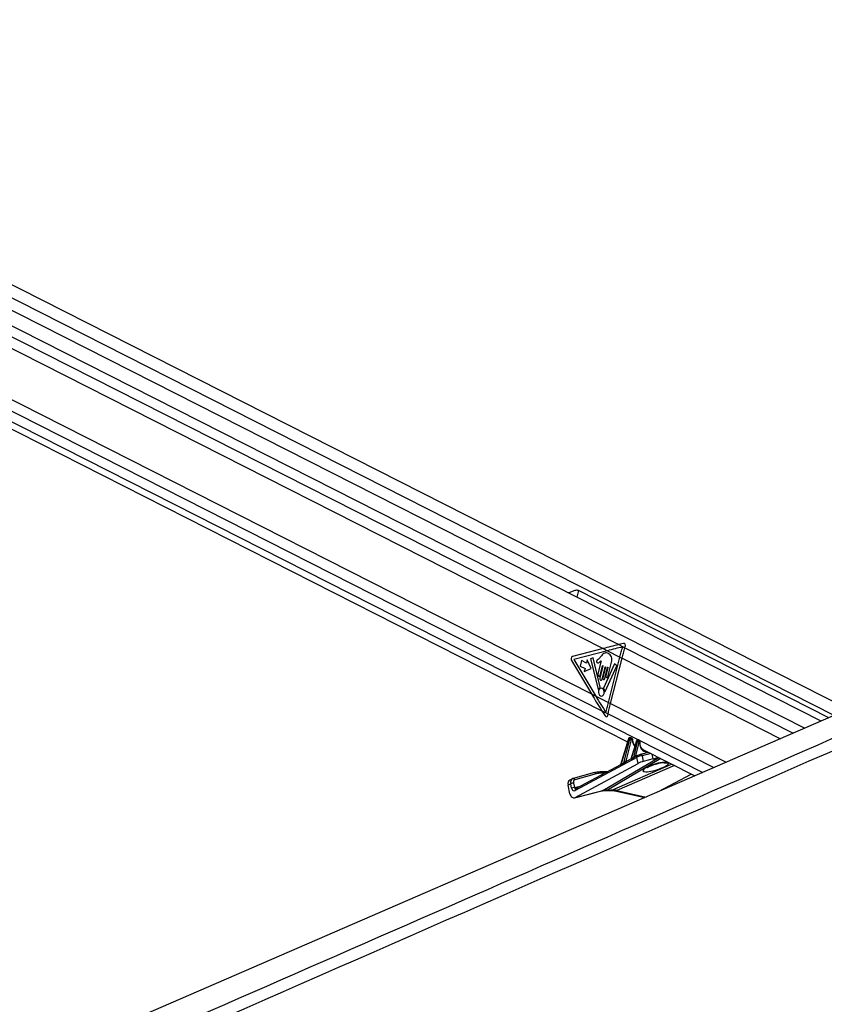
# Model space of a CAD drawing. Header units: millimetres. Extents: x 58489 to 443956, y 19852 to 392375.
# Tile 53 of 66: x 312714 to 333072, y 159160 to 184085. Entities that reach past the tile are written whole.
import ezdxf

# ---------------------------------------------------------------- set-up
doc = ezdxf.new("R2010")
doc.units = ezdxf.units.MM
doc.header["$LTSCALE"] = 50

msp = doc.modelspace()

# ---------------------------------------------------------------- linework, layer by layer
at = {"color": 7, "linetype": 'Continuous', "lineweight": 25}
for p, q in [((333674.14, 166625.52), (299285.16, 184085.16)), ((332989.5, 166328.26), (298937.97, 183616.58)), ((298566.54, 180797.74), (328092.32, 165807.19)), ((305078.45, 179535.36), (327476.21, 168163.78)), ((304921.81, 178317.97), (327180.86, 167016.82)), ((333190.43, 166415.5), (326851.52, 169633.83)), ((327990.42, 168294.75), (327869.11, 168264.26)), ((327869.11, 168264.26), (328026.88, 168184.16)), ((327476.21, 168163.78), (326700.58, 167961.88)), ((327583.65, 168109.23), (326735.29, 167888.4)), ((327476.21, 168163.78), (327583.65, 168109.23)), ((327583.65, 168109.23), (327899.31, 167948.97)), ((328026.88, 168184.16), (328036.12, 168214.32)), ((326675.49, 167862.74), (327180.86, 167016.82)), ((326735.29, 167888.4), (327288.69, 166962.07)), ((326932, 167860.84), (326896.38, 167720.51)), ((327053.84, 167798.98), (326932, 167860.84)), ((327073.54, 167876.6), (327053.84, 167798.98)), ((327176.48, 167657.51), (327073.54, 167876.6)), ((327220.48, 167932.22), (327157.76, 167901.35)), ((327157.76, 167901.35), (327346.53, 167134.3)), ((327396.85, 167184.68), (327220.48, 167932.22)), ((327429.64, 167854.42), (327345.5, 167522.55)), ((327433.63, 167981.26), (327364.96, 167905.01)), ((327762.97, 167776.45), (327487.22, 167165.89)), ((327593.29, 167453.57), (327686.58, 167821.11)), ((327607.67, 166800.12), (327899.31, 167948.97)), ((327661.68, 166772.7), (327953.32, 167921.54)), ((327820.65, 167724.36), (327762.97, 167776.45)), ((327899.31, 167948.97), (327953.32, 167921.54)), ((326896.38, 167720.51), (327018.21, 167658.66)), ((327018.21, 167658.66), (326998.51, 167581.04)), ((326998.51, 167581.04), (327176.48, 167657.51)), ((327469.5, 167726.08), (327391.68, 167419.54)), ((327402.45, 167493.63), (327462.38, 167729.7)), ((327448.64, 167390.62), (327526.45, 167697.17)), ((327533.57, 167693.55), (327467.26, 167432.31)), ((327517.1, 167407.01), (327588.52, 167688.39)), ((327529.28, 167079.2), (327820.65, 167724.36)), ((327595.64, 167684.77), (327543.38, 167478.91)), ((327180.86, 167016.82), (327288.69, 166962.07)), ((327288.69, 166962.07), (327607.67, 166800.12)), ((327607.67, 166800.12), (327661.68, 166772.7)), ((327441.97, 166591.29), (327524.77, 166459.82)), ((327441.97, 166591.29), (327601.91, 166510.09)), ((327595.55, 166478.54), (327601.91, 166510.09)), ((328114.89, 165880.31), (327912.35, 165224.13)), ((328121.31, 165873.76), (327921.27, 165225.63)), ((327999.55, 165270.49), (328148.27, 165860.07)), ((328182.56, 165851.63), (328047.84, 165317.54)), ((328148.27, 165860.07), (328121.31, 165873.76)), ((328166.32, 165909.15), (328150.77, 165909.15)), ((328156.74, 165907.68), (328183.13, 165894.28)), ((328172.3, 165907.68), (328156.74, 165907.68)), ((328198.69, 165894.28), (328172.3, 165907.68)), ((328316.93, 165825.36), (328176.19, 165369.37)), ((328206.72, 165892.42), (328180.3, 165905.83)), ((328183.13, 165894.28), (328198.69, 165894.28)), ((328323.36, 165818.8), (328186.69, 165376.01)), ((328209.55, 165863.13), (328194, 165863.13)), ((328248.43, 165410.41), (328348.25, 165806.17)), ((328382.55, 165797.73), (328294.65, 165449.25)), ((328348.25, 165806.17), (328323.36, 165818.8)), ((328359.82, 165854.2), (328352.82, 165854.2)), ((328358.79, 165852.72), (328383.12, 165840.37)), ((328365.8, 165852.72), (328358.79, 165852.72)), ((328390.13, 165840.37), (328365.8, 165852.72)), ((328398.16, 165838.51), (328373.8, 165850.88)), ((328383.12, 165840.37), (328390.13, 165840.37)), ((328400.99, 165809.23), (328393.98, 165809.23)), ((328625.95, 165536.26), (328415.51, 165483.68)), ((328479.35, 165610.69), (329796.51, 164941.95)), ((328325.03, 165411.05), (326768.1, 164570.01)), ((328172.13, 165363.74), (328049.62, 165297.56)), ((328337.17, 165452.89), (328286.31, 165425.42)), ((328358.5, 165255.65), (328325.03, 165411.05)), ((328337.17, 165452.89), (328342.37, 165454.9)), ((328415.51, 165483.68), (328409.07, 165481.17)), ((328460.97, 165451.83), (328491.9, 165308.19)), ((328739.05, 165369.95), (328491.9, 165308.19)), ((327254.96, 165023.95), (326713.46, 164877.1)), ((326769.39, 164397.24), (328358.5, 165255.65)), ((327911.99, 165223.21), (326780.23, 164611.86)), ((327575.62, 165041.51), (327389.79, 165041.51)), ((326695.85, 164870.39), (326629.26, 164837.09)), ((326708.36, 164875.15), (326713.46, 164877.1)), ((327301.38, 164992.36), (326759.89, 164845.51)), ((328877.94, 164543.13), (329703.58, 164989.13)), ((326655.31, 164742.71), (326588.76, 164709.42)), ((326635.85, 164490.78), (326588.76, 164709.42)), ((326679.08, 164632.38), (326655.31, 164742.71)), ((326724.54, 164757.22), (326748.31, 164646.89)), ((326750.36, 164389.78), (327445.92, 164563.58)), ((326769.39, 164397.24), (327465.25, 164571.11)), ((326780.23, 164611.86), (326779.71, 164611.63)), ((327549.43, 164575.92), (327657.96, 164575.92)), ((327584.78, 164584.49), (327693.31, 164584.49)), ((327773.71, 164562.68), (328534, 164393.8))]:
    msp.add_line(p, q, dxfattribs=at)
at = {"color": 8, "linetype": 'Continuous', "lineweight": 25}
for p, q in [((298989.9, 183907.06), (333325.89, 166474.32)), ((299057.36, 183169.45), (332579.13, 166150.09)), ((299069.57, 182886.09), (327869.11, 168264.26)), ((298852.83, 181106.29), (327441.97, 166591.29)), ((298706.37, 180916.28), (329997.75, 165029.32)), ((326851.52, 169633.83), (326808.96, 169466.19)), ((328026.88, 168184.16), (332284.87, 166022.33)), ((327953.32, 167921.54), (331966.4, 165884.06)), ((327661.68, 166772.7), (330589.47, 165286.23)), ((327601.91, 166510.09), (330278.43, 165151.18)), ((328416.6, 165483.94), (328616.79, 165540.91)), ((328682.98, 165507.3), (328460.97, 165451.83)), ((327465.25, 164571.11), (328882.82, 165405.84)), ((328934.8, 165379.45), (327584.78, 164584.49)), ((328047.84, 165317.54), (328129.75, 165340.85)), ((328294.65, 165449.25), (328413.08, 165482.95)), ((328739.05, 165369.95), (328712.72, 165492.2)), ((328912.14, 165276.64), (328907.56, 165269.79)), ((327513.9, 165008.17), (327423.12, 165008.17)), ((327693.31, 164584.49), (329206.47, 165241.52)), ((329281.42, 165203.46), (327825.09, 164571.11)), ((326748.31, 164646.89), (326928.39, 164691.89)), ((327465.25, 164571.11), (327445.92, 164563.58)), ((327825.09, 164571.11), (328564.24, 164406.92))]:
    msp.add_line(p, q, dxfattribs=at)
at = {"color": 7, "linetype": 'Continuous', "lineweight": 25, "flags": 128}
for points in [[(355895.59, 176273.51), (351517.38, 174372.61), (333994.34, 166764.54), (312649.86, 157497.3), (300829.56, 152365.22)], [(327899.31, 167948.97), (327907.66, 167981.44), (327916.22, 168013.91), (327924.99, 168046.38), (327933.96, 168078.83), (327943.15, 168111.29), (327952.54, 168143.72), (327962.14, 168176.14), (327971.94, 168208.55)], [(327953.32, 167921.54), (327961.77, 167954.4), (327970.43, 167987.25), (327979.31, 168020.09), (327988.4, 168052.93), (327997.7, 168085.76), (328007.22, 168118.58), (328016.94, 168151.38), (328026.88, 168184.16)], [(327345.5, 167522.55), (327343.75, 167506.04), (327346.61, 167489.84), (327353.63, 167476.41), (327363.75, 167467.82), (327375.43, 167465.35), (327386.88, 167469.39), (327396.37, 167479.32), (327402.45, 167493.63)], [(327462.38, 167729.7), (327463.14, 167731.49), (327464.33, 167732.73), (327465.76, 167733.23), (327467.22, 167732.92), (327468.48, 167731.85), (327469.36, 167730.17), (327469.72, 167728.15), (327469.5, 167726.08)], [(327526.45, 167697.17), (327527.21, 167698.95), (327528.4, 167700.19), (327529.83, 167700.7), (327531.29, 167700.39), (327532.56, 167699.32), (327533.44, 167697.64), (327533.79, 167695.62), (327533.57, 167693.55)], [(327588.52, 167688.39), (327589.28, 167690.17), (327590.47, 167691.41), (327591.9, 167691.92), (327593.36, 167691.61), (327594.63, 167690.54), (327595.51, 167688.86), (327595.86, 167686.83), (327595.64, 167684.77)], [(327391.68, 167419.54), (327389.94, 167403.02), (327392.79, 167386.82), (327399.82, 167373.41), (327409.94, 167364.81), (327421.61, 167362.34), (327433.07, 167366.38), (327442.56, 167376.31), (327448.64, 167390.62)], [(327467.26, 167432.31), (327465.73, 167417.87), (327468.23, 167403.69), (327474.38, 167391.95), (327483.23, 167384.42), (327493.45, 167382.26), (327503.47, 167385.8), (327511.78, 167394.49), (327517.1, 167407.01)], [(327543.38, 167478.91), (327541.86, 167464.44), (327544.36, 167450.25), (327550.51, 167438.49), (327559.38, 167430.95), (327569.61, 167428.79), (327579.65, 167432.33), (327587.97, 167441.03), (327593.29, 167453.57)], [(327346.53, 167134.3), (327347.43, 167131.83), (327348.76, 167129.8), (327350.43, 167128.35), (327352.32, 167127.59), (327354.28, 167127.58), (327356.17, 167128.34), (327357.84, 167129.78), (327359.18, 167131.8)], [(327406.07, 166964.96), (327433.92, 166959.07), (327461.24, 166968.71), (327483.88, 166992.4), (327498.38, 167026.53), (327502.54, 167065.92), (327495.73, 167104.55), (327478.98, 167136.57), (327454.84, 167157.08), (327426.99, 167162.96), (327399.67, 167153.32), (327377.03, 167129.63), (327362.53, 167095.5), (327358.37, 167056.12), (327365.18, 167017.48), (327381.93, 166985.47), (327406.07, 166964.96)], [(327516.17, 167082.86), (327516.86, 167080), (327518.12, 167077.55), (327519.83, 167075.73), (327521.84, 167074.71), (327523.98, 167074.57), (327526.05, 167075.34), (327527.87, 167076.93), (327529.28, 167079.2)], [(327548.21, 166539.07), (327554.89, 166571.66), (327561.78, 166604.26), (327568.89, 166636.88), (327576.22, 166669.52), (327583.76, 166702.16), (327591.52, 166734.81), (327599.49, 166767.47), (327607.67, 166800.12)], [(327601.91, 166510.09), (327608.61, 166542.87), (327615.54, 166575.67), (327622.69, 166608.49), (327630.05, 166641.31), (327637.64, 166674.15), (327645.43, 166707), (327653.45, 166739.85), (327661.68, 166772.7)], [(328358.79, 165852.72), (328355.51, 165853.9), (328352.82, 165854.2)], [(328365.8, 165852.72), (328362.51, 165853.9), (328359.82, 165854.2)], [(327378.01, 165038.66), (327384.74, 165041), (327389.79, 165041.51)]]:
    msp.add_lwpolyline(points, dxfattribs=at)
at = {"color": 8, "linetype": 'Continuous', "lineweight": 25, "flags": 128}
for points in [[(328114.89, 165880.31), (328114.83, 165880.06), (328115.15, 165878.76), (328116.37, 165877.23), (328118.45, 165875.55), (328121.31, 165873.76)], [(328150.77, 165909.15), (328153.46, 165908.85), (328156.74, 165907.68)], [(328166.32, 165909.15), (328169.01, 165908.85), (328172.3, 165907.68)], [(328216.09, 165854.81), (328219.36, 165856.35), (328221.86, 165858.11), (328223.5, 165860.04), (328224.22, 165862.06), (328224.26, 165862.64)], [(328323.36, 165818.8), (328320.5, 165820.6), (328318.42, 165822.28), (328317.2, 165823.81), (328316.88, 165825.11), (328316.93, 165825.36)], [(328407.45, 165799.22), (328410.69, 165800.11), (328413.16, 165801.24), (328414.77, 165802.6), (328415.46, 165804.12), (328415.47, 165804.2)], [(327584.78, 164584.49), (327564.59, 164577.46), (327550.03, 164575.92)], [(327693.31, 164584.49), (327673.12, 164577.46), (327657.96, 164575.92)]]:
    msp.add_lwpolyline(points, dxfattribs=at)
at = {"color": 7, "linetype": 'Continuous', "lineweight": 25}
for centre, radius, start, end in [((326732.8, 167900.98), 68.9, 117.885235, 213.715389), ((327452.93, 167087.71), 103.6, 125.257121, 154.808661), ((327385.41, 167181.38), 11.91, 310.379042, 16.07114), ((327499.25, 167160.48), 13.18, 155.794653, 215.29578), ((327374.82, 167067.43), 142.19, 6.229167, 36.927405), ((328191.17, 165960.52), 109.23, 246.870026, 265.477531), ((328166.86, 165871.14), 28.29, 343.567138, 54.885302), ((328182.41, 165871.14), 28.29, 343.567138, 54.885302), ((328391.17, 165906.64), 109.25, 246.872664, 265.476527), ((328366.86, 165817.23), 28.28, 343.55175, 54.90069), ((328373.86, 165817.23), 28.28, 343.55175, 54.90069), ((327987.82, 165266.85), 12.28, 342.871625, 17.25623), ((328176.02, 165372.5), 11.24, 333.841396, 18.203194), ((328238.07, 165406.93), 10.93, 330.987295, 18.579802), ((327376.37, 164549.92), 488.74, 89.807693, 105.001318), ((327421.55, 164543.9), 464.28, 89.806469, 105.000824), ((327909.07, 165221.9), 12.76, 346.886584, 17.021687), ((326721.28, 164600.42), 156.83, 88.806171, 114.87329), ((326745.06, 164490.03), 156.9, 88.812377, 114.867785)]:
    msp.add_arc(centre, radius, start, end, dxfattribs=at)
at = {"color": 8, "linetype": 'Continuous', "lineweight": 25}
for centre, radius, start, end in [((328062.04, 165315.6), 16.02, 175.923279, 246.851973), ((328062.97, 165315.69), 15.24, 173.02843, 247.469452), ((328310.79, 165448.36), 23.49, 186.659237, 229.738955), ((328310.76, 165447.64), 16.19, 174.297826, 237.733329), ((328357.99, 165424.17), 35.47, 125.939535, 201.716077), ((328420.44, 165442.35), 41.62, 13.164319, 96.804049), ((329083.22, 165469.37), 199.68, 245.327231, 285.15681), ((327260.55, 164982.26), 42.06, 13.886926, 97.630427), ((327384.44, 165002.83), 39.05, 7.865609, 82.129346), ((326719.06, 164835.42), 42.05, 13.875687, 97.654141), ((326801.05, 164583.14), 35.47, 125.939535, 201.716077), ((327788.3, 164634.52), 73.31, 258.555028, 300.118464)]:
    msp.add_arc(centre, radius, start, end, dxfattribs=at)
at = {"color": 7, "linetype": 'Continuous', "lineweight": 25}
for centre, major_axis, ratio, start_param, end_param in [((330304.64, 168163.78), (6213.25, 1296.16), 0.10113581, 1.95239926, 2.02221243), ((327995.61, 168234.89), (5.91, 60.72), 0.72055242, 4.43768529, 6.53518309), ((330412.08, 168109.23), (6213.25, 1296.16), 0.10113581, 1.95320612, 2.02221243), ((330009.29, 167016.82), (-4185.26, 5945.37), 0.32638962, 1.3449531, 1.41476627), ((330117.12, 166962.07), (-4185.26, 5945.37), 0.32638962, 1.3449531, 1.41435047), ((327555.05, 166499.1), (-5.38, 60.75), 0.68756481, 2.21147474, 4.30687684), ((328147.49, 165872.53), (17.47, 33.19), 0.66265734, 0.33557162, 1.87146136), ((328174.46, 165858.84), (16.48, 33.69), 0.66821788, 0.31590885, 1.85179859), ((328163.05, 165872.53), (17.47, 33.19), 0.66265734, 0.00972501, 0.33557162), ((328191.3, 165851.22), (5.15, 11.4), 0.67311087, 0.2954379, 1.83132764), ((328206.85, 165851.22), (5.15, 11.4), 0.67311087, 5.31438977, 6.57862321), ((328349.54, 165817.58), (17.47, 33.19), 0.66265734, 0.33557162, 1.87146136), ((328374.45, 165804.93), (16.48, 33.69), 0.66821788, 0.31590885, 1.85179859), ((328391.29, 165797.31), (5.15, 11.4), 0.67311087, 0.2954379, 1.83132764), ((328398.29, 165797.31), (5.15, 11.4), 0.67311087, 5.16851753, 6.57862321), ((328610.36, 165852.58), (112.32, 251.22), 0.67372426, 3.07138069, 3.10833504), ((329443.55, 165988.59), (1859.78, 979.44), 0.02780453, 2.44501466, 2.51484852), ((329434.82, 165989), (1850.91, 979.62), 0.02231465, 2.44630798, 2.51614183), ((328023.74, 165296.37), (31.05, 22.38), 0.14621474, 0.58388952, 0.66908713), ((329434.82, 165989), (1850.91, 979.62), 0.02231465, 2.25526507, 2.29941415), ((329443.55, 165988.59), (1859.78, 979.44), 0.02780453, 2.25397176, 2.29812083), ((328270.55, 165428.08), (31.05, 22.38), 0.14621474, 0.58388952, 0.89342472), ((328394.55, 165417.31), (95.91, 29.55), 0.19694661, 0.74710912, 2.31906142), ((328375.99, 165463.31), (47.08, 18.83), 0.12529539, 0.74295308, 2.31490538), ((328425.75, 165272.48), (94.16, 37.66), 0.12529539, 0.74295308, 2.31490538), ((328809.94, 165169.75), (327.08, 103.29), 0.22404369, 1.18320534, 6.3340499), ((328904.44, 165459.23), (235.4, 94.14), 0.12529539, 3.88454573, 4.51782076), ((326696.34, 164702.92), (-67.06, 134.17), 0.66669107, 0.00014143, 1.20312872), ((326762.93, 164736.22), (-67.07, 134.17), 0.6669834, 6.14969522, 6.28161439), ((326796.26, 164752.89), (-44.71, 89.45), 0.66669107, 6.14974225, 7.48631403), ((326745.67, 164665.68), (3.87, 102.07), 0.68239217, 1.92890269, 3.52444881), ((327820.41, 163641.65), (-448.05, 895.48), 0.65873397, 5.95732499, 6.13363981), ((327928.94, 163641.65), (-465.2, 886.81), 0.68844553, 5.76778625, 5.94410108), ((326735.74, 164540.74), (5.8, 153.11), 0.68239217, 1.92890269, 3.52444881)]:
    msp.add_ellipse(centre, major_axis=major_axis, ratio=ratio, start_param=start_param, end_param=end_param, dxfattribs=at)
at = {"color": 8, "linetype": 'Continuous', "lineweight": 25}
for centre, major_axis, ratio, start_param, end_param in [((328190.02, 165858.84), (16.48, 33.69), 0.66821788, 6.27653217, 6.59909416), ((328437.86, 165941.09), (123.67, 273.51), 0.67311087, 2.17279711, 2.91586149), ((328356.55, 165817.58), (17.47, 33.19), 0.66265734, 0.00972501, 0.33557162), ((328381.46, 165804.93), (16.48, 33.69), 0.66821788, 6.27045428, 6.59909416), ((328627.2, 165844.96), (123.67, 273.51), 0.67311087, 2.02692488, 3.51537223), ((326762.93, 164736.22), (-67.07, 134.17), 0.6669834, 6.28161439, 7.486267), ((326781.56, 164663.53), (11.9, 52.31), 0.59654088, 2.02636374, 3.43476807)]:
    msp.add_ellipse(centre, major_axis=major_axis, ratio=ratio, start_param=start_param, end_param=end_param, dxfattribs=at)
at = {"color": 7, "linetype": 'Continuous', "lineweight": 25}
for points, knots in [([(357846.12, 176394.96), (356481.46, 175789.23), (353752.15, 174577.76), (346132.51, 171216.42), (330088.76, 164167.63), (313489.17, 156894.67), (301761.7, 151757.82), (299828.27, 150910.96), (299805.33, 150900.91)], [0, 0, 0, 0, 0.0708623, 0.14172469, 0.39453835, 0.90018027, 0.99881584, 1, 1, 1, 1]), ([(326851.52, 169633.83), (326841.94, 169637.02), (326819.5, 169644.47), (326765.64, 169635.63), (326695.33, 169611.34), (326632.91, 169586.24), (326603.78, 169573.79), (326600.11, 169572.23)], [0, 0, 0, 0, 0.13843, 0.32417295, 0.63108437, 0.9535596, 1, 1, 1, 1]), ([(327686.58, 167821.11), (327691.33, 167844.44), (327700.43, 167889.13), (327687.29, 167958.86), (327654.65, 168010.82), (327611.05, 168043.01), (327563.96, 168059.82), (327514.47, 168056.68), (327471.03, 168024.22), (327446.09, 167995.58), (327433.63, 167981.26)], [0, 0, 0, 0, 0.13106328, 0.2510223, 0.37692085, 0.50135726, 0.62715989, 0.75065054, 0.87536276, 1, 1, 1, 1]), ([(327364.96, 167905.01), (327352.83, 167894.06), (327337.64, 167880.37), (327318.58, 167864.81), (327311.8, 167851.82), (327309.28, 167838.66), (327310.4, 167828.15), (327314.4, 167817.25), (327324.8, 167807.03), (327334.79, 167806.28), (327339.8, 167805.9)], [0, 0, 0, 0, 0.36952138, 0.46221696, 0.55782466, 0.6536903, 0.70016825, 0.74699268, 0.87283412, 1, 1, 1, 1]), ([(327339.8, 167805.9), (327350.86, 167806.93), (327371.07, 167808.81), (327388.77, 167822.57), (327396.79, 167828.81)], [0, 0, 0, 0, 0.54683197, 1, 1, 1, 1]), ([(327396.79, 167828.81), (327401.31, 167833.85), (327410.02, 167843.56), (327419.82, 167850.89), (327424.54, 167854.41)], [0, 0, 0, 0, 0.51910167, 1, 1, 1, 1]), ([(327424.54, 167854.41), (327425.41, 167854.66), (327427.08, 167855.15), (327428.81, 167854.75), (327429.61, 167854.43), (327429.64, 167854.42)], [0, 0, 0, 0, 0.51415693, 0.98511539, 1, 1, 1, 1]), ([(328150.77, 165909.15), (328146.59, 165908.67), (328138.76, 165907.76), (328128.34, 165901.33), (328119.76, 165892.3), (328116.51, 165884.32), (328114.89, 165880.31)], [0, 0, 0, 0, 0.25720079, 0.48238811, 0.74026031, 1, 1, 1, 1]), ([(328179.89, 165905.46), (328177.39, 165906.73), (328173.1, 165908.91), (328168.32, 165909.08), (328166.32, 165909.15)], [0, 0, 0, 0, 0.58289551, 1, 1, 1, 1]), ([(328224.26, 165862.65), (328223.95, 165866.21), (328223.3, 165873.75), (328217.81, 165883.7), (328211.67, 165890.39), (328207.23, 165891.84), (328206.41, 165892.11)], [0, 0, 0, 0, 0.29033177, 0.61590235, 0.92881207, 1, 1, 1, 1]), ([(328233.39, 165794.68), (328233.3, 165794.89), (328227.32, 165809.2), (328225.16, 165833.49), (328224.43, 165857.21), (328224.26, 165862.65)], [0, 0, 0, 0, 0.01136508, 0.77329733, 1, 1, 1, 1]), ([(328281.62, 165714.38), (328271.1, 165724.86), (328250.53, 165745.34), (328239.02, 165778.48), (328233.39, 165794.68)], [0, 0, 0, 0, 0.511207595, 1, 1, 1, 1]), ([(328352.82, 165854.2), (328348.64, 165853.72), (328340.81, 165852.81), (328330.39, 165846.38), (328321.81, 165837.35), (328318.56, 165829.37), (328316.93, 165825.36)], [0, 0, 0, 0, 0.25720206, 0.48239051, 0.74023873, 1, 1, 1, 1]), ([(328373.49, 165850.5), (328372.36, 165851.22), (328368.29, 165853.82), (328363.38, 165854.04), (328359.82, 165854.2)], [0, 0, 0, 0, 0.27638797, 1, 1, 1, 1]), ([(328415.47, 165804.2), (328415.57, 165808.01), (328415.77, 165815.92), (328411.35, 165826.85), (328405.06, 165834.81), (328399.8, 165837.19), (328398.04, 165837.98)], [0, 0, 0, 0, 0.277135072, 0.575690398, 0.858575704, 1, 1, 1, 1]), ([(328423.53, 165695.68), (328423.46, 165695.84), (328416.84, 165710.77), (328412.74, 165747.99), (328414.6, 165786.18), (328415.47, 165804.2)], [0, 0, 0, 0, 0.00585739, 0.53085488, 1, 1, 1, 1]), ([(328487.78, 165608.65), (328482.74, 165611.08), (328465.13, 165619.56), (328441.8, 165647.81), (328429.54, 165679.94), (328423.53, 165695.68)], [0, 0, 0, 0, 0.17019462, 0.59363255, 1, 1, 1, 1]), ([(327999.55, 165270.49), (328002.91, 165273.97), (328012.38, 165283.79), (328024.63, 165298.68), (328036.46, 165310.1), (328042.38, 165314.79), (328045.29, 165316.33), (328046.07, 165316.74)], [0, 0, 0, 0, 0.23895513, 0.67465906, 0.83987127, 0.9571524, 1, 1, 1, 1]), ([(328049.67, 165297.48), (328049.04, 165297.17), (328044.86, 165295.1), (328031.83, 165286.3), (328015.71, 165273.73), (328003.92, 165266.07), (327999.56, 165263.23)], [0, 0, 0, 0, 0.03282868, 0.21847387, 0.71100758, 1, 1, 1, 1]), ([(328176.07, 165369.4), (328175.98, 165368.97), (328175.66, 165367.51), (328174.35, 165365.69), (328173.03, 165364.29), (328172.13, 165363.75), (328172.11, 165363.73), (328172.11, 165363.73)], [0, 0, 0, 0, 0.11992288, 0.40864695, 0.67175793, 0.94294294, 1, 1, 1, 1]), ([(328286.38, 165425.29), (328285.11, 165424.65), (328275.91, 165419.94), (328262.77, 165410.57), (328252.06, 165404.25), (328247.63, 165401.62)], [0, 0, 0, 0, 0.08571794, 0.62123878, 1, 1, 1, 1]), ([(328248.43, 165410.41), (328251.82, 165413.68), (328260.27, 165421.82), (328272.15, 165434.07), (328282.31, 165442.55), (328286.49, 165445.06), (328287.46, 165445.64)], [0, 0, 0, 0, 0.29224449, 0.72864496, 0.93732781, 1, 1, 1, 1]), ([(328592.76, 165149.19), (328593.69, 165149.96), (328595.74, 165151.66), (328612.42, 165162.69), (328640.97, 165178.3), (328683.45, 165198.25), (328737.75, 165220.13), (328799.55, 165241.32), (328857.73, 165258.28), (328893.55, 165266.55), (328907.62, 165269.8)], [0, 0, 0, 0, 0.08617908, 0.18974198, 0.31377451, 0.45606558, 0.60922214, 0.76323446, 0.90698196, 1, 1, 1, 1]), ([(328907.48, 165269.58), (328920.33, 165272.25), (328948.82, 165278.18), (328985.53, 165282.56), (329011.04, 165283.98), (329022.68, 165283.35), (329021.79, 165283.46), (329021.54, 165283.49)], [0, 0, 0, 0, 0.228657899, 0.507210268, 0.741437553, 0.926490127, 1, 1, 1, 1]), ([(327912.29, 165224.19), (327912.21, 165223.87), (327911.94, 165222.85), (327911.84, 165222.85), (327911.77, 165222.84)], [0, 0, 0, 0, 0.30797773, 1, 1, 1, 1]), ([(327445.92, 164563.58), (327454.08, 164565.49), (327486.74, 164573.11), (327522.56, 164574.72), (327549.43, 164575.92)], [0, 0, 0, 0, 0.24974394, 1, 1, 1, 1]), ([(327657.96, 164575.92), (327667.2, 164575.75), (327701.26, 164575.14), (327740.36, 164569.9), (327770.5, 164563.37), (327773.71, 164562.68)], [0, 0, 0, 0, 0.249610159, 0.920029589, 1, 1, 1, 1])]:
    msp.add_open_spline(points, degree=3, knots=knots, dxfattribs=at)
at = {"color": 8, "linetype": 'Continuous', "lineweight": 25}
for points, knots in [([(300899.57, 151712.74), (308457, 155021.05), (319571.96, 159886.7), (335592.62, 166902.56), (345428.86, 171212.14), (353085.34, 174570.19), (355837.49, 175778.55), (357213.57, 176382.73)], [0, 0, 0, 0, 0.40295159, 0.59263416, 0.85388806, 0.92694407, 1, 1, 1, 1]), ([(328186.11, 165367.55), (328184.03, 165366.44), (328179.77, 165364.18), (328174.22, 165362.26), (328171.07, 165362.11), (328170.44, 165363.1), (328172.02, 165363.61), (328172.17, 165363.66)], [0, 0, 0, 0, 0.22977727, 0.4700416, 0.72399708, 0.97459994, 1, 1, 1, 1]), ([(328176.29, 165369.34), (328176.23, 165369.29), (328176.08, 165369.15), (328176.36, 165368.95), (328177.01, 165369.01), (328179, 165369.94), (328182, 165371.9), (328185.12, 165374.63), (328186.69, 165376.01)], [0, 0, 0, 0, 0.0344968, 0.09655444, 0.33133413, 0.40167699, 0.69837512, 1, 1, 1, 1]), ([(328912.14, 165276.64), (328922.53, 165278.8), (328957.94, 165286.14), (329016.8, 165294.08), (329078.55, 165296.72), (329102.65, 165291.11), (329114, 165288.47)], [0, 0, 0, 0, 0.120851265, 0.41180876, 0.723171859, 1, 1, 1, 1]), ([(327921.49, 165219), (327919.48, 165217.94), (327915.75, 165215.99), (327911.23, 165215.16), (327908.42, 165216.2), (327907.81, 165218.91), (327909.88, 165221.35), (327911.34, 165222.71), (327911.77, 165222.93), (327911.84, 165222.96)], [0, 0, 0, 0, 0.20813057, 0.38392243, 0.54856041, 0.74120255, 0.95444903, 0.99286365, 1, 1, 1, 1]), ([(327912.46, 165224.1), (327912.26, 165223.23), (327911.9, 165221.64), (327913.02, 165220.93), (327914.42, 165220.94), (327915.57, 165221.34), (327918.07, 165222.85), (327919.75, 165224.31), (327921.27, 165225.63)], [0, 0, 0, 0, 0.2357986, 0.42869609, 0.45582029, 0.6603007, 0.69408358, 1, 1, 1, 1])]:
    msp.add_open_spline(points, degree=3, knots=knots, dxfattribs=at)

doc.saveas('drawing.dxf')
